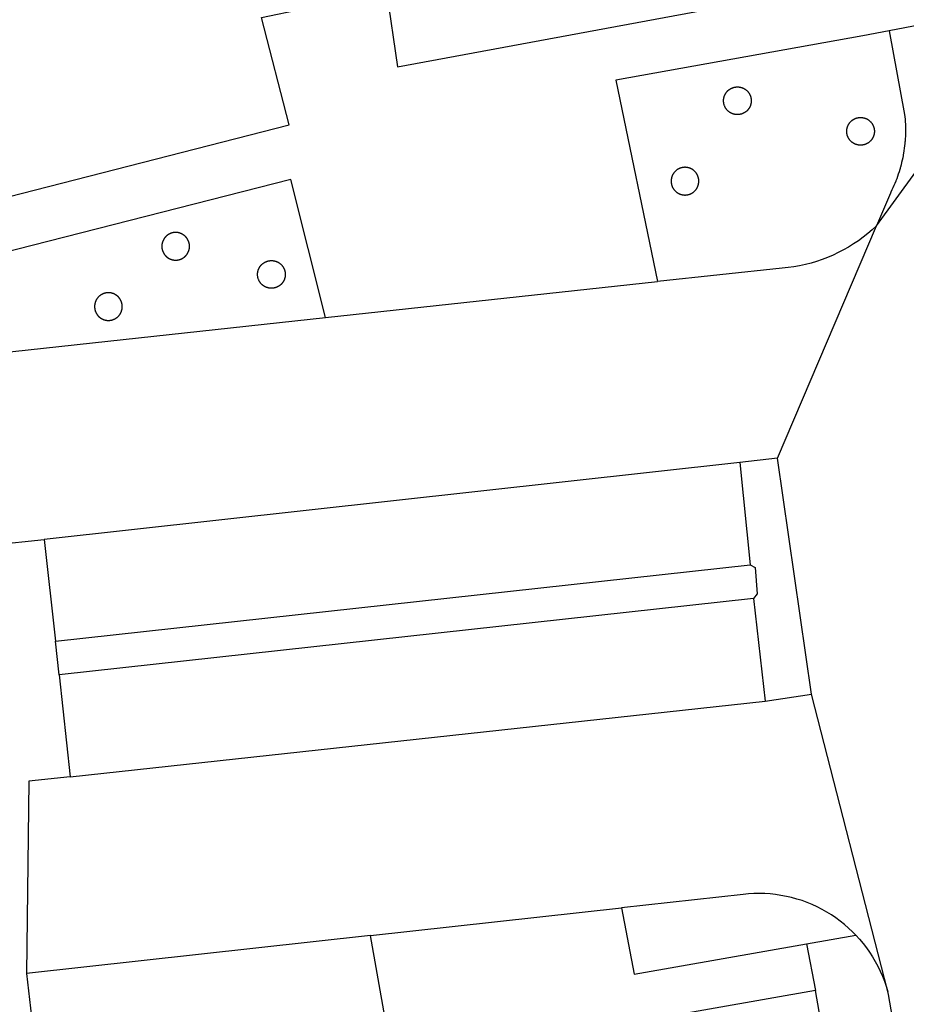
# Model space of a CAD drawing. Header units: metres. Extents: x 174255 to 175175, y 462028 to 462911.
# Tile 204 of 256: x 175057.086 to 175057.406, y 462724.197 to 462724.553. Entities that reach past the tile are written whole.
import ezdxf

# ---------------------------------------------------------------- set-up
doc = ezdxf.new("R2010")
doc.units = ezdxf.units.M
doc.layers.add('N-XX-AL-LIJN_0.20-G', color=7, linetype='Continuous', lineweight=25)

# ---------------------------------------------------------------- blocks, each defined once
blk = doc.blocks.new('Situatie')
at = {"lineweight": -3}
for p, q in [((1.14905, 10.83407), (1.26893, 10.84703)), ((0.99822, 10.81776), (1.14905, 10.83407)), ((1.31233, 10.78332), (1.29865, 10.78176)), ((1.32465, 10.69806), (1.31233, 10.78332)), ((1.29865, 10.78176), (1.04748, 10.75399)), ((1.29865, 10.78176), (1.30249, 10.74484)), ((1.04748, 10.75399), (1.05148, 10.71721)), ((1.05148, 10.71721), (1.30249, 10.74484)), ((1.30363, 10.73269), (1.0528, 10.70506)), ((1.30363, 10.73269), (1.30783, 10.69563)), ((1.0528, 10.70506), (1.05148, 10.71721)), ((1.0528, 10.70506), (1.0568, 10.66828)), ((1.30783, 10.69563), (1.32465, 10.69806)), ((1.35212, 10.59079), (1.32465, 10.69806)), ((1.0568, 10.66828), (1.30783, 10.69563)), ((1.16536, 10.61099), (1.25594, 10.62098)), ((1.32283, 10.60799), (1.32599, 10.59111))]:
    blk.add_line(p, q, dxfattribs=at)
for points in [[(0.97653, 10.86279), (1.13591, 10.90356), (1.12599, 10.94232), (1.17108, 10.95191), (1.17511, 10.9246), (1.28892, 10.94557), (1.28814, 10.94978), (1.22315, 11.30373), (1.22183, 11.3109), (1.20999, 11.3754), (1.19494, 11.37264), (1.18693, 11.42746), (1.2087, 11.4299), (1.20034, 11.5045), (1.14398, 12.00736)], [(1.39349, 10.94541), (1.35269, 10.93754), (1.35822, 10.90735), (1.35831, 10.90648), (1.35839, 10.90561), (1.35845, 10.90474), (1.35849, 10.90386), (1.35852, 10.90299), (1.35853, 10.90249), (1.35853, 10.90211), (1.35854, 10.90124), (1.35852, 10.90036), (1.35849, 10.89949), (1.35845, 10.89861), (1.35838, 10.89766), (1.35838, 10.89762), (1.35836, 10.89744), (1.35831, 10.89687), (1.35822, 10.896), (1.35811, 10.89513), (1.35799, 10.89426), (1.35785, 10.8934), (1.35775, 10.89279), (1.35769, 10.89254), (1.35753, 10.89168), (1.35735, 10.89082), (1.35715, 10.88997), (1.35694, 10.88912), (1.35671, 10.88828), (1.35665, 10.88804), (1.3566, 10.8879), (1.35647, 10.88744), (1.35621, 10.8866), (1.35594, 10.88577), (1.35566, 10.88494), (1.35536, 10.88412), (1.35509, 10.88342), (1.35504, 10.8833), (1.35471, 10.88249), (1.35437, 10.88169), (1.35401, 10.88089), (1.35364, 10.88009), (1.35326, 10.87931), (1.35309, 10.87898), (1.34803, 10.86711), (1.39583, 10.93271)], [(1.35269, 10.93754), (1.34314, 10.93578), (1.25388, 10.91977), (1.26893, 10.84703)], [(1.29818, 10.91729), (1.29827, 10.91728), (1.29835, 10.91727), (1.29844, 10.91726), (1.29853, 10.91725), (1.29861, 10.91724), (1.2987, 10.91722), (1.29878, 10.91721), (1.29887, 10.91719), (1.29896, 10.91717), (1.29904, 10.91715), (1.29912, 10.91713), (1.29921, 10.91711), (1.29929, 10.91708), (1.29938, 10.91706), (1.29946, 10.91703), (1.29954, 10.917), (1.29962, 10.91697), (1.2997, 10.91694), (1.29978, 10.9169), (1.29986, 10.91687), (1.29994, 10.91683), (1.30002, 10.91679), (1.3001, 10.91675), (1.30018, 10.91671), (1.30025, 10.91667), (1.30033, 10.91663), (1.30041, 10.91659), (1.30048, 10.91654), (1.30055, 10.91649), (1.30063, 10.91645), (1.3007, 10.9164), (1.30077, 10.91634), (1.30084, 10.91629), (1.30091, 10.91624), (1.30098, 10.91619), (1.30104, 10.91613), (1.30111, 10.91607), (1.30118, 10.91602), (1.30124, 10.91596), (1.3013, 10.9159), (1.30137, 10.91584), (1.30143, 10.91577), (1.30149, 10.91571), (1.30155, 10.91565), (1.3016, 10.91558), (1.30166, 10.91551), (1.30172, 10.91545), (1.30177, 10.91538), (1.30182, 10.91531), (1.30188, 10.91524), (1.30193, 10.91517), (1.30197, 10.9151), (1.30202, 10.91502), (1.30207, 10.91495), (1.30212, 10.91487), (1.30216, 10.9148), (1.3022, 10.91472), (1.30225, 10.91465), (1.30228, 10.91457), (1.30232, 10.91449), (1.30236, 10.91441), (1.3024, 10.91433), (1.30243, 10.91425), (1.30247, 10.91417), (1.3025, 10.91409), (1.30253, 10.91401), (1.30256, 10.91393), (1.30258, 10.91384), (1.30261, 10.91376), (1.30264, 10.91368), (1.30266, 10.91359), (1.30268, 10.91351), (1.3027, 10.91342), (1.30272, 10.91334), (1.30274, 10.91325), (1.30275, 10.91317), (1.30277, 10.91308), (1.30278, 10.913), (1.30279, 10.91291), (1.3028, 10.91282), (1.30281, 10.91274), (1.30282, 10.91265), (1.30282, 10.91256), (1.30283, 10.91247), (1.30283, 10.91239), (1.30283, 10.9123), (1.30283, 10.91213), (1.30282, 10.91204), (1.30282, 10.91195), (1.30281, 10.91186), (1.3028, 10.91178), (1.30279, 10.91169), (1.30278, 10.9116), (1.30277, 10.91152), (1.30275, 10.91143), (1.30274, 10.91135), (1.30272, 10.91126), (1.3027, 10.91118), (1.30268, 10.91109), (1.30266, 10.91101), (1.30264, 10.91092), (1.30261, 10.91084), (1.30258, 10.91075), (1.30256, 10.91067), (1.30253, 10.91059), (1.3025, 10.91051), (1.30247, 10.91043), (1.30243, 10.91035), (1.3024, 10.91027), (1.30236, 10.91019), (1.30228, 10.91003), (1.30225, 10.90995), (1.3022, 10.90988), (1.30216, 10.9098), (1.30212, 10.90973), (1.30207, 10.90965), (1.30202, 10.90958), (1.30197, 10.9095), (1.30193, 10.90943), (1.30188, 10.90936), (1.30182, 10.90929), (1.30177, 10.90922), (1.30172, 10.90915), (1.30166, 10.90909), (1.3016, 10.90902), (1.30155, 10.90895), (1.30149, 10.90889), (1.30143, 10.90883), (1.30137, 10.90876), (1.3013, 10.9087), (1.30118, 10.90858), (1.30111, 10.90853), (1.30104, 10.90847), (1.30098, 10.90841), (1.30091, 10.90836), (1.30084, 10.90831), (1.30077, 10.90825), (1.3007, 10.9082), (1.30063, 10.90816), (1.30055, 10.90811), (1.30048, 10.90806), (1.30041, 10.90801), (1.30033, 10.90797), (1.30025, 10.90793), (1.30018, 10.90789), (1.3001, 10.90785), (1.30002, 10.90781), (1.29994, 10.90777), (1.29986, 10.90773), (1.29978, 10.9077), (1.2997, 10.90766), (1.29962, 10.90763), (1.29946, 10.90757), (1.29938, 10.90754), (1.29929, 10.90752), (1.29921, 10.90749), (1.29912, 10.90747), (1.29904, 10.90745), (1.29896, 10.90743), (1.29887, 10.90741), (1.29878, 10.90739), (1.2987, 10.90738), (1.29861, 10.90736), (1.29853, 10.90735), (1.29844, 10.90734), (1.29835, 10.90733), (1.29827, 10.90732), (1.29818, 10.90731), (1.29809, 10.90731), (1.298, 10.9073), (1.29792, 10.9073), (1.29783, 10.9073), (1.29774, 10.9073), (1.29766, 10.9073), (1.29757, 10.90731), (1.29748, 10.90731), (1.29739, 10.90732), (1.29731, 10.90733), (1.29722, 10.90734), (1.29713, 10.90735), (1.29705, 10.90736), (1.29696, 10.90738), (1.29688, 10.90739), (1.29679, 10.90741), (1.2967, 10.90743), (1.29662, 10.90745), (1.29654, 10.90747), (1.29645, 10.90749), (1.29637, 10.90752), (1.29629, 10.90754), (1.2962, 10.90757), (1.29612, 10.9076), (1.29604, 10.90763), (1.29596, 10.90766), (1.29588, 10.9077), (1.2958, 10.90773), (1.29572, 10.90777), (1.29564, 10.90781), (1.29556, 10.90785), (1.29548, 10.90789), (1.29541, 10.90793), (1.29533, 10.90797), (1.29526, 10.90801), (1.29518, 10.90806), (1.29511, 10.90811), (1.29503, 10.90816), (1.29496, 10.9082), (1.29489, 10.90825), (1.29482, 10.90831), (1.29475, 10.90836), (1.29468, 10.90841), (1.29462, 10.90847), (1.29455, 10.90853), (1.29448, 10.90858), (1.29442, 10.90864), (1.29436, 10.9087), (1.29429, 10.90876), (1.29423, 10.90883), (1.29417, 10.90889), (1.29411, 10.90895), (1.29406, 10.90902), (1.294, 10.90909), (1.29394, 10.90915), (1.29389, 10.90922), (1.29384, 10.90929), (1.29379, 10.90936), (1.29373, 10.90943), (1.29368, 10.9095), (1.29364, 10.90958), (1.29359, 10.90965), (1.29354, 10.90973), (1.2935, 10.9098), (1.29346, 10.90988), (1.29342, 10.90995), (1.29337, 10.91003), (1.29334, 10.91011), (1.2933, 10.91019), (1.29326, 10.91027), (1.29323, 10.91035), (1.29319, 10.91043), (1.29316, 10.91051), (1.2931, 10.91067), (1.29307, 10.91075), (1.29305, 10.91084), (1.29302, 10.91092), (1.293, 10.91101), (1.29298, 10.91109), (1.29296, 10.91118), (1.29294, 10.91126), (1.29292, 10.91135), (1.29291, 10.91143), (1.29289, 10.91152), (1.29288, 10.9116), (1.29287, 10.91169), (1.29286, 10.91178), (1.29285, 10.91186), (1.29284, 10.91195), (1.29284, 10.91204), (1.29283, 10.91213), (1.29283, 10.91247), (1.29284, 10.91256), (1.29284, 10.91265), (1.29285, 10.91274), (1.29286, 10.91282), (1.29287, 10.91291), (1.29288, 10.913), (1.29289, 10.91308), (1.29291, 10.91317), (1.29292, 10.91325), (1.29294, 10.91334), (1.29296, 10.91342), (1.29298, 10.91351), (1.293, 10.91359), (1.29302, 10.91368), (1.29305, 10.91376), (1.29307, 10.91384), (1.2931, 10.91393), (1.29313, 10.91401), (1.29316, 10.91409), (1.29319, 10.91417), (1.29323, 10.91425), (1.29326, 10.91433), (1.2933, 10.91441), (1.29334, 10.91449), (1.29337, 10.91457), (1.29342, 10.91465), (1.29346, 10.91472), (1.2935, 10.9148), (1.29354, 10.91487), (1.29359, 10.91495), (1.29364, 10.91502), (1.29368, 10.9151), (1.29373, 10.91517), (1.29379, 10.91524), (1.29384, 10.91531), (1.29389, 10.91538), (1.29394, 10.91545), (1.294, 10.91551), (1.29406, 10.91558), (1.29411, 10.91565), (1.29417, 10.91571), (1.29423, 10.91577), (1.29429, 10.91584), (1.29436, 10.9159), (1.29442, 10.91596), (1.29448, 10.91602), (1.29455, 10.91607), (1.29462, 10.91613), (1.29468, 10.91619), (1.29475, 10.91624), (1.29482, 10.91629), (1.29489, 10.91634), (1.29496, 10.9164), (1.29503, 10.91645), (1.29511, 10.91649), (1.29518, 10.91654), (1.29526, 10.91659), (1.29533, 10.91663), (1.29541, 10.91667), (1.29548, 10.91671), (1.29556, 10.91675), (1.29564, 10.91679), (1.29572, 10.91683), (1.2958, 10.91687), (1.29588, 10.9169), (1.29596, 10.91694), (1.29604, 10.91697), (1.29612, 10.917), (1.2962, 10.91703), (1.29629, 10.91706), (1.29637, 10.91708), (1.29645, 10.91711), (1.29654, 10.91713), (1.29662, 10.91715), (1.2967, 10.91717), (1.29688, 10.91721), (1.29696, 10.91722), (1.29705, 10.91724), (1.29713, 10.91725), (1.29722, 10.91726), (1.29731, 10.91727), (1.29739, 10.91728), (1.29748, 10.91729), (1.29757, 10.91729), (1.29766, 10.9173), (1.29774, 10.9173), (1.29783, 10.9173), (1.29792, 10.9173), (1.298, 10.9173), (1.29809, 10.91729), (1.29818, 10.91729)], [(1.34266, 10.90626), (1.34275, 10.90625), (1.34283, 10.90624), (1.34292, 10.90623), (1.34301, 10.90622), (1.34309, 10.90621), (1.34318, 10.90619), (1.34326, 10.90618), (1.34335, 10.90616), (1.34344, 10.90614), (1.34352, 10.90612), (1.3436, 10.9061), (1.34369, 10.90608), (1.34377, 10.90605), (1.34385, 10.90603), (1.34394, 10.906), (1.34402, 10.90597), (1.3441, 10.90594), (1.34418, 10.90591), (1.34426, 10.90587), (1.34434, 10.90584), (1.34442, 10.9058), (1.3445, 10.90576), (1.34458, 10.90572), (1.34466, 10.90568), (1.34473, 10.90564), (1.34481, 10.9056), (1.34488, 10.90556), (1.34496, 10.90551), (1.34503, 10.90546), (1.34511, 10.90542), (1.34518, 10.90537), (1.34525, 10.90531), (1.34532, 10.90526), (1.34539, 10.90521), (1.34546, 10.90516), (1.34552, 10.9051), (1.34559, 10.90504), (1.34566, 10.90499), (1.34572, 10.90493), (1.34578, 10.90487), (1.34585, 10.90481), (1.34591, 10.90474), (1.34597, 10.90468), (1.34603, 10.90462), (1.34608, 10.90455), (1.34614, 10.90448), (1.3462, 10.90442), (1.34625, 10.90435), (1.3463, 10.90428), (1.34635, 10.90421), (1.34641, 10.90414), (1.34646, 10.90407), (1.3465, 10.90399), (1.34655, 10.90392), (1.3466, 10.90384), (1.34664, 10.90377), (1.34668, 10.90369), (1.34673, 10.90362), (1.34677, 10.90354), (1.3468, 10.90346), (1.34684, 10.90338), (1.34688, 10.9033), (1.34691, 10.90322), (1.34695, 10.90314), (1.34698, 10.90306), (1.34701, 10.90298), (1.34704, 10.9029), (1.34706, 10.90281), (1.34709, 10.90273), (1.34712, 10.90265), (1.34714, 10.90256), (1.34716, 10.90248), (1.34718, 10.90239), (1.3472, 10.90231), (1.34722, 10.90222), (1.34723, 10.90214), (1.34725, 10.90205), (1.34726, 10.90197), (1.34727, 10.90188), (1.34728, 10.90179), (1.34729, 10.90171), (1.3473, 10.90162), (1.3473, 10.90153), (1.34731, 10.90144), (1.34731, 10.9011), (1.3473, 10.90101), (1.3473, 10.90092), (1.34729, 10.90083), (1.34728, 10.90075), (1.34727, 10.90066), (1.34726, 10.90057), (1.34725, 10.90049), (1.34723, 10.9004), (1.34722, 10.90032), (1.3472, 10.90023), (1.34718, 10.90015), (1.34716, 10.90006), (1.34714, 10.89998), (1.34712, 10.89989), (1.34709, 10.89981), (1.34706, 10.89973), (1.34704, 10.89964), (1.34701, 10.89956), (1.34698, 10.89948), (1.34695, 10.8994), (1.34691, 10.89932), (1.34688, 10.89924), (1.34684, 10.89916), (1.3468, 10.89908), (1.34677, 10.899), (1.34673, 10.89892), (1.34668, 10.89885), (1.34664, 10.89877), (1.3466, 10.8987), (1.34655, 10.89862), (1.3465, 10.89855), (1.34646, 10.89847), (1.34641, 10.8984), (1.34635, 10.89833), (1.3463, 10.89826), (1.34625, 10.89819), (1.3462, 10.89812), (1.34614, 10.89806), (1.34608, 10.89799), (1.34603, 10.89792), (1.34597, 10.89786), (1.34591, 10.8978), (1.34585, 10.89773), (1.34578, 10.89767), (1.34572, 10.89761), (1.34566, 10.89755), (1.34559, 10.8975), (1.34552, 10.89744), (1.34546, 10.89738), (1.34539, 10.89733), (1.34532, 10.89728), (1.34525, 10.89723), (1.34518, 10.89717), (1.34511, 10.89713), (1.34503, 10.89708), (1.34496, 10.89703), (1.34488, 10.89698), (1.34481, 10.89694), (1.34473, 10.8969), (1.34466, 10.89686), (1.34458, 10.89682), (1.3445, 10.89678), (1.34434, 10.8967), (1.34426, 10.89667), (1.34418, 10.89663), (1.3441, 10.8966), (1.34402, 10.89657), (1.34394, 10.89654), (1.34385, 10.89651), (1.34377, 10.89649), (1.34369, 10.89646), (1.3436, 10.89644), (1.34352, 10.89642), (1.34344, 10.8964), (1.34335, 10.89638), (1.34326, 10.89636), (1.34318, 10.89635), (1.34309, 10.89633), (1.34301, 10.89632), (1.34292, 10.89631), (1.34283, 10.8963), (1.34275, 10.89629), (1.34266, 10.89628), (1.34257, 10.89628), (1.34248, 10.89627), (1.3424, 10.89627), (1.34231, 10.89627), (1.34222, 10.89627), (1.34214, 10.89627), (1.34205, 10.89628), (1.34196, 10.89628), (1.34187, 10.89629), (1.34179, 10.8963), (1.3417, 10.89631), (1.34161, 10.89632), (1.34153, 10.89633), (1.34144, 10.89635), (1.34136, 10.89636), (1.34127, 10.89638), (1.34118, 10.8964), (1.3411, 10.89642), (1.34102, 10.89644), (1.34093, 10.89646), (1.34085, 10.89649), (1.34076, 10.89651), (1.34068, 10.89654), (1.3406, 10.89657), (1.34052, 10.8966), (1.34044, 10.89663), (1.34036, 10.89667), (1.34028, 10.8967), (1.3402, 10.89674), (1.34012, 10.89678), (1.34004, 10.89682), (1.33996, 10.89686), (1.33989, 10.8969), (1.33981, 10.89694), (1.33973, 10.89698), (1.33966, 10.89703), (1.33959, 10.89708), (1.33951, 10.89713), (1.33944, 10.89717), (1.33937, 10.89723), (1.3393, 10.89728), (1.33923, 10.89733), (1.33916, 10.89738), (1.3391, 10.89744), (1.33903, 10.8975), (1.33896, 10.89755), (1.3389, 10.89761), (1.33884, 10.89767), (1.33877, 10.89773), (1.33871, 10.8978), (1.33865, 10.89786), (1.33859, 10.89792), (1.33854, 10.89799), (1.33848, 10.89806), (1.33842, 10.89812), (1.33837, 10.89819), (1.33832, 10.89826), (1.33826, 10.89833), (1.33821, 10.8984), (1.33817, 10.89847), (1.33812, 10.89855), (1.33807, 10.89862), (1.33802, 10.8987), (1.33798, 10.89877), (1.33794, 10.89885), (1.33789, 10.89892), (1.33785, 10.899), (1.33782, 10.89908), (1.33778, 10.89916), (1.33774, 10.89924), (1.33771, 10.89932), (1.33767, 10.8994), (1.33764, 10.89948), (1.33761, 10.89956), (1.33758, 10.89964), (1.33756, 10.89973), (1.33753, 10.89981), (1.3375, 10.89989), (1.33748, 10.89998), (1.33746, 10.90006), (1.33744, 10.90015), (1.33742, 10.90023), (1.3374, 10.90032), (1.33739, 10.9004), (1.33737, 10.90049), (1.33736, 10.90057), (1.33735, 10.90066), (1.33734, 10.90075), (1.33733, 10.90083), (1.33732, 10.90092), (1.33732, 10.90101), (1.33731, 10.9011), (1.33731, 10.90144), (1.33732, 10.90153), (1.33732, 10.90162), (1.33733, 10.90171), (1.33734, 10.90179), (1.33735, 10.90188), (1.33736, 10.90197), (1.33737, 10.90205), (1.33739, 10.90214), (1.3374, 10.90222), (1.33742, 10.90231), (1.33744, 10.90239), (1.33746, 10.90248), (1.33748, 10.90256), (1.3375, 10.90265), (1.33756, 10.90281), (1.33758, 10.9029), (1.33761, 10.90298), (1.33764, 10.90306), (1.33767, 10.90314), (1.33771, 10.90322), (1.33774, 10.9033), (1.33778, 10.90338), (1.33782, 10.90346), (1.33785, 10.90354), (1.33789, 10.90362), (1.33794, 10.90369), (1.33798, 10.90377), (1.33802, 10.90384), (1.33807, 10.90392), (1.33812, 10.90399), (1.33817, 10.90407), (1.33821, 10.90414), (1.33826, 10.90421), (1.33832, 10.90428), (1.33837, 10.90435), (1.33842, 10.90442), (1.33848, 10.90448), (1.33854, 10.90455), (1.33859, 10.90462), (1.33865, 10.90468), (1.33871, 10.90474), (1.33877, 10.90481), (1.33884, 10.90487), (1.3389, 10.90493), (1.33896, 10.90499), (1.33903, 10.90504), (1.3391, 10.9051), (1.33916, 10.90516), (1.33923, 10.90521), (1.3393, 10.90526), (1.33937, 10.90531), (1.33944, 10.90537), (1.33951, 10.90542), (1.33959, 10.90546), (1.33966, 10.90551), (1.33973, 10.90556), (1.33981, 10.9056), (1.33989, 10.90564), (1.33996, 10.90568), (1.34004, 10.90572), (1.34012, 10.90576), (1.3402, 10.9058), (1.34028, 10.90584), (1.34036, 10.90587), (1.34044, 10.90591), (1.34052, 10.90594), (1.3406, 10.90597), (1.34068, 10.906), (1.34076, 10.90603), (1.34085, 10.90605), (1.34093, 10.90608), (1.34102, 10.9061), (1.3411, 10.90612), (1.34118, 10.90614), (1.34127, 10.90616), (1.34136, 10.90618), (1.34144, 10.90619), (1.34153, 10.90621), (1.34161, 10.90622), (1.3417, 10.90623), (1.34179, 10.90624), (1.34187, 10.90625), (1.34196, 10.90626), (1.34205, 10.90626), (1.34214, 10.90627), (1.34222, 10.90627), (1.34231, 10.90627), (1.3424, 10.90627), (1.34248, 10.90627), (1.34257, 10.90626), (1.34266, 10.90626)], [(1.27924, 10.88827), (1.27915, 10.88827), (1.27906, 10.88828), (1.27898, 10.88828), (1.27889, 10.88828), (1.2788, 10.88828), (1.27872, 10.88828), (1.27863, 10.88827), (1.27854, 10.88827), (1.27845, 10.88826), (1.27837, 10.88825), (1.27828, 10.88824), (1.27819, 10.88823), (1.27811, 10.88822), (1.27802, 10.8882), (1.27794, 10.88819), (1.27785, 10.88817), (1.27776, 10.88815), (1.27768, 10.88813), (1.2776, 10.88811), (1.27751, 10.88809), (1.27743, 10.88806), (1.27734, 10.88803), (1.27726, 10.88801), (1.27718, 10.88798), (1.2771, 10.88795), (1.27702, 10.88792), (1.27694, 10.88788), (1.27686, 10.88785), (1.27678, 10.88781), (1.2767, 10.88777), (1.27662, 10.88774), (1.27654, 10.8877), (1.27647, 10.88765), (1.27639, 10.88761), (1.27631, 10.88757), (1.27624, 10.88752), (1.27617, 10.88747), (1.27609, 10.88743), (1.27602, 10.88738), (1.27595, 10.88732), (1.27588, 10.88727), (1.27581, 10.88722), (1.27574, 10.88717), (1.27568, 10.88711), (1.27561, 10.88705), (1.27554, 10.887), (1.27548, 10.88694), (1.27542, 10.88688), (1.27535, 10.88682), (1.27529, 10.88675), (1.27523, 10.88669), (1.27517, 10.88663), (1.27512, 10.88656), (1.27506, 10.88649), (1.275, 10.88643), (1.27495, 10.88636), (1.2749, 10.88629), (1.27484, 10.88622), (1.27479, 10.88615), (1.27475, 10.88608), (1.2747, 10.886), (1.27465, 10.88593), (1.2746, 10.88585), (1.27456, 10.88578), (1.27452, 10.8857), (1.27447, 10.88563), (1.27444, 10.88555), (1.2744, 10.88547), (1.27436, 10.88539), (1.27432, 10.88531), (1.27429, 10.88523), (1.27425, 10.88515), (1.27422, 10.88507), (1.27419, 10.88499), (1.27416, 10.88491), (1.27414, 10.88482), (1.27411, 10.88474), (1.27408, 10.88466), (1.27406, 10.88457), (1.27402, 10.88441), (1.274, 10.88432), (1.27398, 10.88423), (1.27397, 10.88415), (1.27395, 10.88406), (1.27394, 10.88398), (1.27393, 10.88389), (1.27392, 10.8838), (1.27391, 10.88372), (1.2739, 10.88363), (1.2739, 10.88354), (1.27389, 10.88345), (1.27389, 10.88311), (1.2739, 10.88302), (1.2739, 10.88293), (1.27391, 10.88284), (1.27392, 10.88276), (1.27393, 10.88267), (1.27394, 10.88258), (1.27395, 10.8825), (1.27397, 10.88241), (1.27398, 10.88233), (1.274, 10.88224), (1.27402, 10.88215), (1.27404, 10.88207), (1.27406, 10.88199), (1.27408, 10.8819), (1.27411, 10.88182), (1.27414, 10.88173), (1.27416, 10.88165), (1.27419, 10.88157), (1.27422, 10.88149), (1.27425, 10.88141), (1.27429, 10.88133), (1.27432, 10.88125), (1.27436, 10.88117), (1.2744, 10.88109), (1.27444, 10.88101), (1.27447, 10.88093), (1.27452, 10.88086), (1.27456, 10.88078), (1.2746, 10.8807), (1.2747, 10.88056), (1.27475, 10.88048), (1.27479, 10.88041), (1.27484, 10.88034), (1.2749, 10.88027), (1.27495, 10.8802), (1.275, 10.88013), (1.27506, 10.88007), (1.27512, 10.88), (1.27517, 10.87993), (1.27523, 10.87987), (1.27529, 10.87981), (1.27535, 10.87974), (1.27542, 10.87968), (1.27548, 10.87962), (1.27554, 10.87956), (1.27561, 10.87951), (1.27568, 10.87945), (1.27574, 10.87939), (1.27581, 10.87934), (1.27588, 10.87929), (1.27595, 10.87923), (1.27602, 10.87918), (1.27609, 10.87914), (1.27617, 10.87909), (1.27624, 10.87904), (1.27631, 10.87899), (1.27647, 10.87891), (1.27654, 10.87886), (1.27662, 10.87882), (1.2767, 10.87879), (1.27678, 10.87875), (1.27686, 10.87871), (1.27694, 10.87868), (1.27702, 10.87864), (1.2771, 10.87861), (1.27718, 10.87858), (1.27726, 10.87855), (1.27734, 10.87853), (1.27743, 10.8785), (1.27751, 10.87847), (1.2776, 10.87845), (1.27768, 10.87843), (1.27776, 10.87841), (1.27785, 10.87839), (1.27794, 10.87837), (1.27802, 10.87836), (1.27811, 10.87834), (1.27819, 10.87833), (1.27828, 10.87832), (1.27837, 10.87831), (1.27845, 10.8783), (1.27854, 10.87829), (1.27863, 10.87829), (1.27872, 10.87828), (1.2788, 10.87828), (1.27898, 10.87828), (1.27906, 10.87828), (1.27915, 10.87829), (1.27924, 10.87829), (1.27933, 10.8783), (1.27941, 10.87831), (1.2795, 10.87832), (1.27959, 10.87833), (1.27967, 10.87834), (1.27976, 10.87836), (1.27984, 10.87837), (1.27993, 10.87839), (1.28002, 10.87841), (1.2801, 10.87843), (1.28018, 10.87845), (1.28027, 10.87847), (1.28035, 10.8785), (1.28043, 10.87853), (1.28052, 10.87855), (1.2806, 10.87858), (1.28068, 10.87861), (1.28076, 10.87864), (1.28084, 10.87868), (1.28092, 10.87871), (1.281, 10.87875), (1.28108, 10.87879), (1.28116, 10.87882), (1.28124, 10.87886), (1.28131, 10.87891), (1.28139, 10.87895), (1.28146, 10.87899), (1.28154, 10.87904), (1.28161, 10.87909), (1.28169, 10.87914), (1.28176, 10.87918), (1.28183, 10.87923), (1.2819, 10.87929), (1.28197, 10.87934), (1.28204, 10.87939), (1.2821, 10.87945), (1.28217, 10.87951), (1.28224, 10.87956), (1.2823, 10.87962), (1.28236, 10.87968), (1.28243, 10.87974), (1.28249, 10.87981), (1.28255, 10.87987), (1.28261, 10.87993), (1.28266, 10.88), (1.28272, 10.88007), (1.28278, 10.88013), (1.28283, 10.8802), (1.28288, 10.88027), (1.28293, 10.88034), (1.28299, 10.88041), (1.28304, 10.88048), (1.28308, 10.88056), (1.28313, 10.88063), (1.28318, 10.8807), (1.28322, 10.88078), (1.28326, 10.88086), (1.28331, 10.88093), (1.28335, 10.88101), (1.28338, 10.88109), (1.28342, 10.88117), (1.28346, 10.88125), (1.28349, 10.88133), (1.28353, 10.88141), (1.28356, 10.88149), (1.28359, 10.88157), (1.28362, 10.88165), (1.28364, 10.88173), (1.28367, 10.88182), (1.2837, 10.8819), (1.28372, 10.88199), (1.28374, 10.88207), (1.28376, 10.88215), (1.2838, 10.88233), (1.28381, 10.88241), (1.28383, 10.8825), (1.28384, 10.88258), (1.28385, 10.88267), (1.28386, 10.88276), (1.28387, 10.88284), (1.28388, 10.88293), (1.28388, 10.88302), (1.28389, 10.88311), (1.28389, 10.88345), (1.28388, 10.88354), (1.28388, 10.88363), (1.28387, 10.88372), (1.28386, 10.8838), (1.28385, 10.88389), (1.28384, 10.88398), (1.28383, 10.88406), (1.28381, 10.88415), (1.2838, 10.88423), (1.28378, 10.88432), (1.28376, 10.88441), (1.28374, 10.88449), (1.28372, 10.88457), (1.2837, 10.88466), (1.28367, 10.88474), (1.28364, 10.88482), (1.28362, 10.88491), (1.28359, 10.88499), (1.28356, 10.88507), (1.28353, 10.88515), (1.28349, 10.88523), (1.28346, 10.88531), (1.28342, 10.88539), (1.28338, 10.88547), (1.28335, 10.88555), (1.28331, 10.88563), (1.28326, 10.8857), (1.28322, 10.88578), (1.28318, 10.88585), (1.28313, 10.88593), (1.28308, 10.886), (1.28304, 10.88608), (1.28299, 10.88615), (1.28293, 10.88622), (1.28288, 10.88629), (1.28283, 10.88636), (1.28278, 10.88643), (1.28272, 10.88649), (1.28266, 10.88656), (1.28261, 10.88663), (1.28255, 10.88669), (1.28249, 10.88675), (1.28243, 10.88682), (1.28236, 10.88688), (1.2823, 10.88694), (1.28224, 10.887), (1.28217, 10.88705), (1.2821, 10.88711), (1.28204, 10.88717), (1.28197, 10.88722), (1.2819, 10.88727), (1.28183, 10.88732), (1.28176, 10.88738), (1.28169, 10.88743), (1.28161, 10.88747), (1.28154, 10.88752), (1.28146, 10.88757), (1.28139, 10.88761), (1.28131, 10.88765), (1.28124, 10.8877), (1.28116, 10.88774), (1.28108, 10.88777), (1.281, 10.88781), (1.28092, 10.88785), (1.28084, 10.88788), (1.28076, 10.88792), (1.28068, 10.88795), (1.28052, 10.88801), (1.28043, 10.88803), (1.28035, 10.88806), (1.28027, 10.88809), (1.28018, 10.88811), (1.2801, 10.88813), (1.28002, 10.88815), (1.27993, 10.88817), (1.27984, 10.88819), (1.27976, 10.8882), (1.27967, 10.88822), (1.27959, 10.88823), (1.2795, 10.88824), (1.27941, 10.88825), (1.27933, 10.88826), (1.27924, 10.88827)], [(1.14905, 10.83407), (1.13649, 10.88389), (0.98498, 10.84524)], [(1.09528, 10.86476), (1.09519, 10.86476), (1.0951, 10.86477), (1.09502, 10.86477), (1.09493, 10.86477), (1.09484, 10.86477), (1.09476, 10.86477), (1.09467, 10.86476), (1.09458, 10.86476), (1.09449, 10.86475), (1.09441, 10.86474), (1.09432, 10.86473), (1.09423, 10.86472), (1.09415, 10.86471), (1.09406, 10.86469), (1.09398, 10.86468), (1.09389, 10.86466), (1.09381, 10.86464), (1.09372, 10.86462), (1.09364, 10.8646), (1.09355, 10.86458), (1.09347, 10.86455), (1.09339, 10.86452), (1.0933, 10.8645), (1.09322, 10.86447), (1.09306, 10.86441), (1.09298, 10.86437), (1.0929, 10.86434), (1.09282, 10.8643), (1.09274, 10.86426), (1.09266, 10.86423), (1.09258, 10.86419), (1.09251, 10.86414), (1.09243, 10.8641), (1.09236, 10.86406), (1.09228, 10.86401), (1.09221, 10.86396), (1.09213, 10.86392), (1.09206, 10.86387), (1.09199, 10.86381), (1.09192, 10.86376), (1.09185, 10.86371), (1.09178, 10.86366), (1.09172, 10.8636), (1.09165, 10.86354), (1.09158, 10.86349), (1.09152, 10.86343), (1.09146, 10.86337), (1.09139, 10.86331), (1.09133, 10.86324), (1.09127, 10.86318), (1.09121, 10.86312), (1.09116, 10.86305), (1.0911, 10.86298), (1.09104, 10.86292), (1.09099, 10.86285), (1.09094, 10.86278), (1.09089, 10.86271), (1.09083, 10.86264), (1.09078, 10.86257), (1.09074, 10.86249), (1.09069, 10.86242), (1.09064, 10.86235), (1.0906, 10.86227), (1.09056, 10.86219), (1.09052, 10.86212), (1.09048, 10.86204), (1.09044, 10.86196), (1.0904, 10.86188), (1.09036, 10.8618), (1.09033, 10.86172), (1.09029, 10.86164), (1.09026, 10.86156), (1.09023, 10.86148), (1.0902, 10.8614), (1.09017, 10.86131), (1.09015, 10.86123), (1.09012, 10.86115), (1.0901, 10.86106), (1.09008, 10.86098), (1.09006, 10.8609), (1.09004, 10.86081), (1.09002, 10.86072), (1.09001, 10.86064), (1.08999, 10.86055), (1.08998, 10.86047), (1.08997, 10.86038), (1.08996, 10.86029), (1.08995, 10.86021), (1.08994, 10.86012), (1.08994, 10.86003), (1.08993, 10.85994), (1.08993, 10.8596), (1.08994, 10.85951), (1.08994, 10.85942), (1.08995, 10.85933), (1.08996, 10.85925), (1.08997, 10.85916), (1.08998, 10.85907), (1.08999, 10.85899), (1.09001, 10.8589), (1.09002, 10.85882), (1.09004, 10.85873), (1.09006, 10.85864), (1.09008, 10.85856), (1.0901, 10.85848), (1.09012, 10.85839), (1.09015, 10.85831), (1.09017, 10.85822), (1.0902, 10.85814), (1.09023, 10.85806), (1.09026, 10.85798), (1.09029, 10.8579), (1.09033, 10.85782), (1.09036, 10.85774), (1.0904, 10.85766), (1.09044, 10.85758), (1.09048, 10.8575), (1.09052, 10.85742), (1.09056, 10.85735), (1.0906, 10.85727), (1.09064, 10.85719), (1.09069, 10.85712), (1.09074, 10.85705), (1.09078, 10.85697), (1.09083, 10.8569), (1.09089, 10.85683), (1.09094, 10.85676), (1.09099, 10.85669), (1.09104, 10.85662), (1.0911, 10.85656), (1.09116, 10.85649), (1.09121, 10.85642), (1.09127, 10.85636), (1.09133, 10.8563), (1.09139, 10.85623), (1.09146, 10.85617), (1.09152, 10.85611), (1.09158, 10.85605), (1.09165, 10.856), (1.09172, 10.85594), (1.09178, 10.85588), (1.09185, 10.85583), (1.09192, 10.85578), (1.09199, 10.85572), (1.09206, 10.85567), (1.09213, 10.85563), (1.09221, 10.85558), (1.09228, 10.85553), (1.09236, 10.85548), (1.09243, 10.85544), (1.09251, 10.8554), (1.09258, 10.85535), (1.09266, 10.85531), (1.09274, 10.85528), (1.09282, 10.85524), (1.0929, 10.8552), (1.09298, 10.85517), (1.09306, 10.85513), (1.09314, 10.8551), (1.09322, 10.85507), (1.0933, 10.85504), (1.09339, 10.85502), (1.09347, 10.85499), (1.09355, 10.85496), (1.09364, 10.85494), (1.09372, 10.85492), (1.09381, 10.8549), (1.09389, 10.85488), (1.09398, 10.85486), (1.09406, 10.85485), (1.09415, 10.85483), (1.09423, 10.85482), (1.09432, 10.85481), (1.09441, 10.8548), (1.09449, 10.85479), (1.09458, 10.85478), (1.09467, 10.85478), (1.09476, 10.85477), (1.09484, 10.85477), (1.09493, 10.85477), (1.09502, 10.85477), (1.0951, 10.85477), (1.09519, 10.85478), (1.09528, 10.85478), (1.09537, 10.85479), (1.09545, 10.8548), (1.09554, 10.85481), (1.09563, 10.85482), (1.09571, 10.85483), (1.0958, 10.85485), (1.09588, 10.85486), (1.09597, 10.85488), (1.09605, 10.8549), (1.09614, 10.85492), (1.09622, 10.85494), (1.09631, 10.85496), (1.09639, 10.85499), (1.09648, 10.85502), (1.09656, 10.85504), (1.09664, 10.85507), (1.09672, 10.8551), (1.0968, 10.85513), (1.09688, 10.85517), (1.09696, 10.8552), (1.09704, 10.85524), (1.09712, 10.85528), (1.0972, 10.85531), (1.09728, 10.85535), (1.09735, 10.8554), (1.09743, 10.85544), (1.0975, 10.85548), (1.09758, 10.85553), (1.09765, 10.85558), (1.09773, 10.85563), (1.0978, 10.85567), (1.09787, 10.85572), (1.09794, 10.85578), (1.09801, 10.85583), (1.09808, 10.85588), (1.09814, 10.85594), (1.09821, 10.856), (1.09828, 10.85605), (1.09834, 10.85611), (1.0984, 10.85617), (1.09847, 10.85623), (1.09853, 10.8563), (1.09859, 10.85636), (1.09865, 10.85642), (1.0987, 10.85649), (1.09876, 10.85656), (1.09882, 10.85662), (1.09887, 10.85669), (1.09892, 10.85676), (1.09898, 10.85683), (1.09903, 10.8569), (1.09907, 10.85697), (1.09912, 10.85705), (1.09917, 10.85712), (1.09922, 10.85719), (1.09926, 10.85727), (1.0993, 10.85735), (1.09934, 10.85742), (1.09938, 10.8575), (1.09946, 10.85766), (1.0995, 10.85774), (1.09953, 10.85782), (1.09957, 10.8579), (1.0996, 10.85798), (1.09963, 10.85806), (1.09966, 10.85814), (1.09969, 10.85822), (1.09971, 10.85831), (1.09974, 10.85839), (1.09976, 10.85848), (1.09978, 10.85856), (1.0998, 10.85864), (1.09982, 10.85873), (1.09984, 10.85882), (1.09985, 10.8589), (1.09987, 10.85899), (1.09988, 10.85907), (1.09989, 10.85916), (1.0999, 10.85925), (1.09991, 10.85933), (1.09992, 10.85942), (1.09992, 10.85951), (1.09993, 10.8596), (1.09993, 10.85994), (1.09992, 10.86003), (1.09992, 10.86012), (1.09991, 10.86021), (1.0999, 10.86029), (1.09989, 10.86038), (1.09988, 10.86047), (1.09987, 10.86055), (1.09985, 10.86064), (1.09984, 10.86072), (1.09982, 10.86081), (1.0998, 10.8609), (1.09978, 10.86098), (1.09976, 10.86106), (1.09974, 10.86115), (1.09971, 10.86123), (1.09969, 10.86131), (1.09966, 10.8614), (1.09963, 10.86148), (1.0996, 10.86156), (1.09957, 10.86164), (1.09953, 10.86172), (1.0995, 10.8618), (1.09946, 10.86188), (1.09942, 10.86196), (1.09938, 10.86204), (1.09934, 10.86212), (1.0993, 10.86219), (1.09926, 10.86227), (1.09922, 10.86235), (1.09917, 10.86242), (1.09912, 10.86249), (1.09907, 10.86257), (1.09903, 10.86264), (1.09898, 10.86271), (1.09892, 10.86278), (1.09887, 10.86285), (1.09882, 10.86292), (1.09876, 10.86298), (1.0987, 10.86305), (1.09865, 10.86312), (1.09859, 10.86318), (1.09853, 10.86324), (1.09847, 10.86331), (1.0984, 10.86337), (1.09834, 10.86343), (1.09828, 10.86349), (1.09821, 10.86354), (1.09814, 10.8636), (1.09808, 10.86366), (1.09801, 10.86371), (1.09794, 10.86376), (1.09787, 10.86381), (1.0978, 10.86387), (1.09773, 10.86392), (1.09765, 10.86396), (1.09758, 10.86401), (1.0975, 10.86406), (1.09743, 10.8641), (1.09735, 10.86414), (1.09728, 10.86419), (1.0972, 10.86423), (1.09712, 10.86426), (1.09704, 10.8643), (1.09696, 10.86434), (1.09688, 10.86437), (1.0968, 10.86441), (1.09672, 10.86444), (1.09656, 10.8645), (1.09648, 10.86452), (1.09639, 10.86455), (1.09631, 10.86458), (1.09622, 10.8646), (1.09614, 10.86462), (1.09605, 10.86464), (1.09597, 10.86466), (1.09588, 10.86468), (1.0958, 10.86469), (1.09571, 10.86471), (1.09563, 10.86472), (1.09554, 10.86473), (1.09545, 10.86474), (1.09537, 10.86475), (1.09528, 10.86476)], [(1.31233, 10.78332), (1.34803, 10.86711), (1.34651, 10.86571), (1.3449, 10.86434), (1.34324, 10.86303), (1.34153, 10.86179), (1.33978, 10.86061), (1.33798, 10.8595), (1.33615, 10.85846), (1.33427, 10.85749), (1.33236, 10.85659), (1.33042, 10.85577), (1.32845, 10.85502), (1.32644, 10.85434), (1.32442, 10.85374), (1.32238, 10.85322), (1.32031, 10.85277), (1.31823, 10.85241), (1.31614, 10.85212), (1.31404, 10.85191), (1.26893, 10.84703)], [(1.12978, 10.85461), (1.12987, 10.85461), (1.12996, 10.8546), (1.13004, 10.85459), (1.13013, 10.85458), (1.13022, 10.85457), (1.1303, 10.85456), (1.13039, 10.85454), (1.13047, 10.85453), (1.13056, 10.85451), (1.13065, 10.85449), (1.13073, 10.85447), (1.13081, 10.85445), (1.1309, 10.85443), (1.13098, 10.8544), (1.13107, 10.85438), (1.13115, 10.85435), (1.13123, 10.85432), (1.13131, 10.85429), (1.13139, 10.85426), (1.13147, 10.85422), (1.13155, 10.85419), (1.13163, 10.85415), (1.13171, 10.85411), (1.13179, 10.85408), (1.13187, 10.85403), (1.13194, 10.85399), (1.13202, 10.85395), (1.1321, 10.85391), (1.13217, 10.85386), (1.13224, 10.85381), (1.13232, 10.85377), (1.13239, 10.85372), (1.13246, 10.85366), (1.13253, 10.85361), (1.1326, 10.85356), (1.13267, 10.85351), (1.13273, 10.85345), (1.1328, 10.85339), (1.13287, 10.85334), (1.13293, 10.85328), (1.13299, 10.85322), (1.13306, 10.85316), (1.13312, 10.85309), (1.13318, 10.85303), (1.13324, 10.85297), (1.13329, 10.8529), (1.13335, 10.85283), (1.13341, 10.85277), (1.13346, 10.8527), (1.13351, 10.85263), (1.13357, 10.85256), (1.13362, 10.85249), (1.13366, 10.85242), (1.13371, 10.85234), (1.13376, 10.85227), (1.13381, 10.85219), (1.13385, 10.85212), (1.13389, 10.85204), (1.13394, 10.85197), (1.13398, 10.85189), (1.13401, 10.85181), (1.13405, 10.85173), (1.13409, 10.85165), (1.13412, 10.85157), (1.13416, 10.85149), (1.13419, 10.85141), (1.13422, 10.85133), (1.13425, 10.85125), (1.13427, 10.85116), (1.1343, 10.85108), (1.13433, 10.851), (1.13435, 10.85091), (1.13437, 10.85083), (1.13439, 10.85074), (1.13441, 10.85066), (1.13443, 10.85057), (1.13444, 10.85049), (1.13446, 10.8504), (1.13447, 10.85032), (1.13448, 10.85023), (1.13449, 10.85014), (1.1345, 10.85006), (1.13451, 10.84997), (1.13451, 10.84988), (1.13452, 10.84979), (1.13452, 10.84945), (1.13451, 10.84936), (1.13451, 10.84927), (1.1345, 10.84918), (1.13449, 10.8491), (1.13448, 10.84901), (1.13447, 10.84892), (1.13446, 10.84884), (1.13444, 10.84875), (1.13443, 10.84867), (1.13441, 10.84858), (1.13439, 10.84849), (1.13437, 10.84841), (1.13435, 10.84833), (1.13433, 10.84824), (1.1343, 10.84816), (1.13427, 10.84807), (1.13425, 10.84799), (1.13422, 10.84791), (1.13419, 10.84783), (1.13416, 10.84775), (1.13412, 10.84767), (1.13409, 10.84759), (1.13401, 10.84743), (1.13398, 10.84735), (1.13394, 10.84727), (1.13389, 10.8472), (1.13385, 10.84712), (1.13381, 10.84704), (1.13376, 10.84697), (1.13371, 10.8469), (1.13366, 10.84682), (1.13362, 10.84675), (1.13357, 10.84668), (1.13351, 10.84661), (1.13346, 10.84654), (1.13341, 10.84647), (1.13335, 10.84641), (1.13329, 10.84634), (1.13324, 10.84627), (1.13318, 10.84621), (1.13312, 10.84615), (1.13306, 10.84608), (1.13299, 10.84602), (1.13293, 10.84596), (1.13287, 10.8459), (1.1328, 10.84585), (1.13273, 10.84579), (1.13267, 10.84573), (1.1326, 10.84568), (1.13253, 10.84563), (1.13246, 10.84557), (1.13239, 10.84552), (1.13232, 10.84548), (1.13224, 10.84543), (1.13217, 10.84538), (1.1321, 10.84533), (1.13202, 10.84529), (1.13194, 10.84525), (1.13187, 10.8452), (1.13179, 10.84517), (1.13171, 10.84513), (1.13163, 10.84509), (1.13155, 10.84505), (1.13147, 10.84502), (1.13139, 10.84498), (1.13131, 10.84495), (1.13123, 10.84492), (1.13115, 10.84489), (1.13107, 10.84487), (1.13098, 10.84484), (1.1309, 10.84481), (1.13081, 10.84479), (1.13073, 10.84477), (1.13065, 10.84475), (1.13056, 10.84473), (1.13047, 10.84471), (1.13039, 10.8447), (1.1303, 10.84468), (1.13022, 10.84467), (1.13013, 10.84466), (1.13004, 10.84465), (1.12996, 10.84464), (1.12987, 10.84463), (1.12978, 10.84463), (1.12969, 10.84462), (1.12961, 10.84462), (1.12952, 10.84462), (1.12943, 10.84462), (1.12935, 10.84462), (1.12926, 10.84463), (1.12917, 10.84463), (1.12908, 10.84464), (1.129, 10.84465), (1.12891, 10.84466), (1.12882, 10.84467), (1.12874, 10.84468), (1.12865, 10.8447), (1.12857, 10.84471), (1.12848, 10.84473), (1.12839, 10.84475), (1.12831, 10.84477), (1.12823, 10.84479), (1.12814, 10.84481), (1.12806, 10.84484), (1.12798, 10.84487), (1.12789, 10.84489), (1.12781, 10.84492), (1.12773, 10.84495), (1.12765, 10.84498), (1.12757, 10.84502), (1.12749, 10.84505), (1.12741, 10.84509), (1.12733, 10.84513), (1.12725, 10.84517), (1.12717, 10.8452), (1.1271, 10.84525), (1.12702, 10.84529), (1.12695, 10.84533), (1.12687, 10.84538), (1.1268, 10.84543), (1.12672, 10.84548), (1.12665, 10.84552), (1.12658, 10.84557), (1.12651, 10.84563), (1.12644, 10.84568), (1.12637, 10.84573), (1.12631, 10.84579), (1.12624, 10.84585), (1.12617, 10.8459), (1.12611, 10.84596), (1.12605, 10.84602), (1.12598, 10.84608), (1.12592, 10.84615), (1.12586, 10.84621), (1.1258, 10.84627), (1.12575, 10.84634), (1.12569, 10.84641), (1.12563, 10.84647), (1.12558, 10.84654), (1.12553, 10.84661), (1.12548, 10.84668), (1.12542, 10.84675), (1.12537, 10.84682), (1.12533, 10.8469), (1.12528, 10.84697), (1.12523, 10.84704), (1.12519, 10.84712), (1.12515, 10.8472), (1.1251, 10.84727), (1.12506, 10.84735), (1.12503, 10.84743), (1.12499, 10.84751), (1.12495, 10.84759), (1.12492, 10.84767), (1.12488, 10.84775), (1.12485, 10.84783), (1.12479, 10.84799), (1.12477, 10.84807), (1.12474, 10.84816), (1.12471, 10.84824), (1.12469, 10.84833), (1.12467, 10.84841), (1.12465, 10.84849), (1.12463, 10.84858), (1.12461, 10.84867), (1.1246, 10.84875), (1.12458, 10.84884), (1.12457, 10.84892), (1.12455, 10.8491), (1.12454, 10.84918), (1.12453, 10.84927), (1.12453, 10.84936), (1.12452, 10.84945), (1.12452, 10.84971), (1.12452, 10.84979), (1.12453, 10.84988), (1.12453, 10.84997), (1.12454, 10.85006), (1.12455, 10.85014), (1.12456, 10.85023), (1.12457, 10.85032), (1.12458, 10.8504), (1.1246, 10.85049), (1.12461, 10.85057), (1.12463, 10.85066), (1.12465, 10.85074), (1.12467, 10.85083), (1.12469, 10.85091), (1.12471, 10.851), (1.12474, 10.85108), (1.12477, 10.85116), (1.12479, 10.85125), (1.12482, 10.85133), (1.12485, 10.85141), (1.12488, 10.85149), (1.12492, 10.85157), (1.12495, 10.85165), (1.12499, 10.85173), (1.12503, 10.85181), (1.12506, 10.85189), (1.1251, 10.85197), (1.12515, 10.85204), (1.12519, 10.85212), (1.12523, 10.85219), (1.12528, 10.85227), (1.12533, 10.85234), (1.12537, 10.85242), (1.12542, 10.85249), (1.12548, 10.85256), (1.12553, 10.85263), (1.12558, 10.8527), (1.12563, 10.85277), (1.12569, 10.85283), (1.12575, 10.8529), (1.1258, 10.85297), (1.12592, 10.85309), (1.12598, 10.85316), (1.12605, 10.85322), (1.12611, 10.85328), (1.12617, 10.85334), (1.12624, 10.85339), (1.12631, 10.85345), (1.12637, 10.85351), (1.12644, 10.85356), (1.12651, 10.85361), (1.12658, 10.85366), (1.12665, 10.85372), (1.12672, 10.85377), (1.1268, 10.85381), (1.12687, 10.85386), (1.12695, 10.85391), (1.12702, 10.85395), (1.1271, 10.85399), (1.12717, 10.85403), (1.12725, 10.85408), (1.12733, 10.85411), (1.12741, 10.85415), (1.12749, 10.85419), (1.12757, 10.85422), (1.12765, 10.85426), (1.12773, 10.85429), (1.12781, 10.85432), (1.12789, 10.85435), (1.12798, 10.85438), (1.12806, 10.8544), (1.12814, 10.85443), (1.12823, 10.85445), (1.12831, 10.85447), (1.12839, 10.85449), (1.12848, 10.85451), (1.12857, 10.85453), (1.12865, 10.85454), (1.12874, 10.85456), (1.12882, 10.85457), (1.12891, 10.85458), (1.129, 10.85459), (1.12908, 10.8546), (1.12917, 10.85461), (1.12926, 10.85461), (1.12935, 10.85462), (1.12943, 10.85462), (1.12952, 10.85462), (1.12961, 10.85462), (1.12969, 10.85462), (1.12978, 10.85461)], [(1.0709, 10.843), (1.07081, 10.84301), (1.07073, 10.84301), (1.07064, 10.84301), (1.07055, 10.84301), (1.07047, 10.84301), (1.07038, 10.843), (1.07029, 10.843), (1.0702, 10.84299), (1.07012, 10.84298), (1.07003, 10.84297), (1.06994, 10.84296), (1.06986, 10.84295), (1.06977, 10.84293), (1.06969, 10.84292), (1.0696, 10.8429), (1.06951, 10.84288), (1.06943, 10.84286), (1.06935, 10.84284), (1.06926, 10.84282), (1.06918, 10.84279), (1.0691, 10.84276), (1.06901, 10.84274), (1.06893, 10.84271), (1.06885, 10.84268), (1.06877, 10.84265), (1.06869, 10.84261), (1.06861, 10.84258), (1.06853, 10.84254), (1.06845, 10.8425), (1.06837, 10.84246), (1.06829, 10.84243), (1.06822, 10.84238), (1.06814, 10.84234), (1.06806, 10.8423), (1.06799, 10.84225), (1.06792, 10.8422), (1.06784, 10.84215), (1.06777, 10.84211), (1.0677, 10.84206), (1.06763, 10.842), (1.06756, 10.84195), (1.06749, 10.8419), (1.06743, 10.84184), (1.06736, 10.84178), (1.06729, 10.84173), (1.06723, 10.84167), (1.06717, 10.84161), (1.0671, 10.84155), (1.06704, 10.84148), (1.06698, 10.84142), (1.06692, 10.84136), (1.06687, 10.84129), (1.06681, 10.84122), (1.06675, 10.84116), (1.0667, 10.84109), (1.06665, 10.84102), (1.0666, 10.84095), (1.06654, 10.84088), (1.06649, 10.84081), (1.06645, 10.84073), (1.0664, 10.84066), (1.06635, 10.84059), (1.06631, 10.84051), (1.06627, 10.84043), (1.06622, 10.84036), (1.06618, 10.84028), (1.06615, 10.8402), (1.06611, 10.84012), (1.06607, 10.84004), (1.06604, 10.83996), (1.066, 10.83988), (1.06597, 10.8398), (1.06594, 10.83972), (1.06591, 10.83964), (1.06589, 10.83956), (1.06586, 10.83947), (1.06583, 10.83939), (1.06581, 10.8393), (1.06579, 10.83922), (1.06577, 10.83914), (1.06575, 10.83905), (1.06573, 10.83896), (1.06572, 10.83888), (1.0657, 10.83879), (1.06569, 10.83871), (1.06568, 10.83862), (1.06567, 10.83853), (1.06566, 10.83845), (1.06565, 10.83836), (1.06565, 10.83827), (1.06564, 10.83818), (1.06564, 10.83792), (1.06564, 10.83784), (1.06565, 10.83775), (1.06565, 10.83766), (1.06566, 10.83757), (1.06567, 10.83749), (1.06568, 10.8374), (1.06569, 10.83731), (1.0657, 10.83723), (1.06572, 10.83714), (1.06573, 10.83706), (1.06575, 10.83697), (1.06577, 10.83688), (1.06579, 10.8368), (1.06581, 10.83672), (1.06583, 10.83663), (1.06586, 10.83655), (1.06589, 10.83647), (1.06591, 10.83638), (1.06597, 10.83622), (1.066, 10.83614), (1.06604, 10.83606), (1.06607, 10.83598), (1.06611, 10.8359), (1.06615, 10.83582), (1.06618, 10.83574), (1.06622, 10.83566), (1.06627, 10.83559), (1.06631, 10.83551), (1.06635, 10.83544), (1.0664, 10.83536), (1.06645, 10.83529), (1.06649, 10.83521), (1.06654, 10.83514), (1.0666, 10.83507), (1.06665, 10.835), (1.0667, 10.83493), (1.06675, 10.83486), (1.06681, 10.8348), (1.06687, 10.83473), (1.06692, 10.83466), (1.06698, 10.8346), (1.06704, 10.83454), (1.0671, 10.83447), (1.06717, 10.83441), (1.06723, 10.83435), (1.06729, 10.83429), (1.06736, 10.83424), (1.06743, 10.83418), (1.06749, 10.83412), (1.06756, 10.83407), (1.06763, 10.83402), (1.0677, 10.83397), (1.06777, 10.83391), (1.06784, 10.83386), (1.06792, 10.83382), (1.06799, 10.83377), (1.06806, 10.83372), (1.06814, 10.83368), (1.06822, 10.83364), (1.06829, 10.8336), (1.06837, 10.83355), (1.06845, 10.83352), (1.06853, 10.83348), (1.06861, 10.83344), (1.06869, 10.83341), (1.06877, 10.83337), (1.06885, 10.83334), (1.06893, 10.83331), (1.06901, 10.83328), (1.0691, 10.83325), (1.06918, 10.83323), (1.06926, 10.8332), (1.06935, 10.83318), (1.06943, 10.83316), (1.06951, 10.83314), (1.0696, 10.83312), (1.06969, 10.8331), (1.06977, 10.83309), (1.06986, 10.83307), (1.06994, 10.83306), (1.07003, 10.83305), (1.07012, 10.83304), (1.0702, 10.83303), (1.07029, 10.83302), (1.07038, 10.83302), (1.07047, 10.83301), (1.07055, 10.83301), (1.07064, 10.83301), (1.07073, 10.83301), (1.07081, 10.83301), (1.0709, 10.83302), (1.07099, 10.83302), (1.07108, 10.83303), (1.07116, 10.83304), (1.07125, 10.83305), (1.07134, 10.83306), (1.07142, 10.83307), (1.07151, 10.83309), (1.07159, 10.8331), (1.07177, 10.83314), (1.07185, 10.83316), (1.07193, 10.83318), (1.07202, 10.8332), (1.0721, 10.83323), (1.07219, 10.83325), (1.07227, 10.83328), (1.07235, 10.83331), (1.07243, 10.83334), (1.07251, 10.83337), (1.07259, 10.83341), (1.07267, 10.83344), (1.07275, 10.83348), (1.07283, 10.83352), (1.07291, 10.83355), (1.07299, 10.8336), (1.07306, 10.83364), (1.07314, 10.83368), (1.07322, 10.83372), (1.07329, 10.83377), (1.07336, 10.83382), (1.07344, 10.83386), (1.07351, 10.83391), (1.07358, 10.83397), (1.07365, 10.83402), (1.07372, 10.83407), (1.07379, 10.83412), (1.07385, 10.83418), (1.07392, 10.83424), (1.07399, 10.83429), (1.07405, 10.83435), (1.07411, 10.83441), (1.07418, 10.83447), (1.07424, 10.83454), (1.0743, 10.8346), (1.07436, 10.83466), (1.07441, 10.83473), (1.07447, 10.8348), (1.07453, 10.83486), (1.07458, 10.83493), (1.07463, 10.835), (1.07469, 10.83507), (1.07474, 10.83514), (1.07478, 10.83521), (1.07483, 10.83529), (1.07488, 10.83536), (1.07493, 10.83544), (1.07497, 10.83551), (1.07501, 10.83559), (1.07506, 10.83566), (1.0751, 10.83574), (1.07513, 10.83582), (1.07517, 10.8359), (1.07521, 10.83598), (1.07524, 10.83606), (1.07528, 10.83614), (1.07531, 10.83622), (1.07534, 10.8363), (1.07537, 10.83638), (1.07539, 10.83647), (1.07542, 10.83655), (1.07545, 10.83663), (1.07547, 10.83672), (1.07549, 10.8368), (1.07551, 10.83688), (1.07553, 10.83697), (1.07555, 10.83706), (1.07556, 10.83714), (1.07558, 10.83723), (1.07559, 10.83731), (1.0756, 10.8374), (1.07561, 10.83749), (1.07562, 10.83757), (1.07563, 10.83766), (1.07563, 10.83775), (1.07564, 10.83784), (1.07564, 10.83818), (1.07563, 10.83827), (1.07563, 10.83836), (1.07562, 10.83845), (1.07561, 10.83853), (1.0756, 10.83862), (1.07559, 10.83871), (1.07558, 10.83879), (1.07556, 10.83888), (1.07555, 10.83896), (1.07553, 10.83905), (1.07551, 10.83914), (1.07549, 10.83922), (1.07547, 10.8393), (1.07545, 10.83939), (1.07542, 10.83947), (1.07539, 10.83956), (1.07537, 10.83964), (1.07534, 10.83972), (1.07531, 10.8398), (1.07528, 10.83988), (1.07524, 10.83996), (1.07521, 10.84004), (1.07517, 10.84012), (1.07513, 10.8402), (1.0751, 10.84028), (1.07506, 10.84036), (1.07501, 10.84043), (1.07497, 10.84051), (1.07493, 10.84059), (1.07488, 10.84066), (1.07483, 10.84073), (1.07478, 10.84081), (1.07474, 10.84088), (1.07469, 10.84095), (1.07463, 10.84102), (1.07458, 10.84109), (1.07453, 10.84116), (1.07447, 10.84122), (1.07441, 10.84129), (1.07436, 10.84136), (1.0743, 10.84142), (1.07424, 10.84148), (1.07418, 10.84155), (1.07411, 10.84161), (1.07405, 10.84167), (1.07399, 10.84173), (1.07392, 10.84178), (1.07385, 10.84184), (1.07379, 10.8419), (1.07372, 10.84195), (1.07365, 10.842), (1.07358, 10.84206), (1.07351, 10.84211), (1.07344, 10.84215), (1.07336, 10.8422), (1.07329, 10.84225), (1.07322, 10.8423), (1.07314, 10.84234), (1.07306, 10.84238), (1.07299, 10.84243), (1.07291, 10.84246), (1.07283, 10.8425), (1.07275, 10.84254), (1.07267, 10.84258), (1.07259, 10.84261), (1.07251, 10.84265), (1.07243, 10.84268), (1.07235, 10.84271), (1.07227, 10.84274), (1.07219, 10.84276), (1.0721, 10.84279), (1.07202, 10.84282), (1.07193, 10.84284), (1.07177, 10.84288), (1.07168, 10.8429), (1.07159, 10.84292), (1.07151, 10.84293), (1.07142, 10.84295), (1.07134, 10.84296), (1.07125, 10.84297), (1.07116, 10.84298), (1.07108, 10.84299), (1.07099, 10.843), (1.0709, 10.843)], [(0.99822, 10.81776), (1.02893, 10.75198), (1.04748, 10.75399)], [(1.30249, 10.74484), (1.30427, 10.74381), (1.30494, 10.73429), (1.30363, 10.73269)], [(1.0568, 10.66828), (1.04189, 10.66666), (1.04106, 10.59727)], [(1.25594, 10.62098), (1.26059, 10.59709), (1.32283, 10.60799), (1.34063, 10.61111), (1.33943, 10.61233), (1.338, 10.61368), (1.33652, 10.61497), (1.33498, 10.6162), (1.3334, 10.61736), (1.33177, 10.61846), (1.3301, 10.61949), (1.32839, 10.62045), (1.32664, 10.62135), (1.32485, 10.62217), (1.32303, 10.62291), (1.32119, 10.62359), (1.31931, 10.62418), (1.31742, 10.6247), (1.31551, 10.62514), (1.31357, 10.62551), (1.31163, 10.62579), (1.30968, 10.626), (1.30772, 10.62612), (1.30575, 10.62617), (1.30379, 10.62614), (1.30182, 10.62602), (1.29987, 10.62583), (1.25594, 10.62098)], [(1.16536, 10.61099), (1.04106, 10.59727), (1.04537, 10.55974), (1.09586, 10.56862), (1.1705, 10.58174), (1.16536, 10.61099)], [(1.34063, 10.61111), (1.34195, 10.60966), (1.34321, 10.60815), (1.34441, 10.6066), (1.34555, 10.60499), (1.34662, 10.60335), (1.34762, 10.60166), (1.34855, 10.59993), (1.34941, 10.59816), (1.3502, 10.59636), (1.35091, 10.59453), (1.35155, 10.59267), (1.35212, 10.59079)], [(1.34409, 10.48776), (1.32599, 10.59111), (1.09831, 10.55104)], [(1.45812, 9.99796), (1.43194, 10.12482), (1.43201, 10.12701), (1.43201, 10.1292), (1.43192, 10.13139), (1.43175, 10.13357), (1.43151, 10.13575), (1.43118, 10.13792), (1.43101, 10.13889), (1.42944, 10.14799), (1.3524, 10.58971), (1.35212, 10.59079)]]:
    blk.add_lwpolyline(points, dxfattribs=at)

msp = doc.modelspace()

# ---------------------------------------------------------------- block references
at = {"layer": 'N-XX-AL-LIJN_0.20-G'}
msp.add_blockref('Situatie', (175056.04696, 462713.61124), dxfattribs=at)

doc.saveas('drawing.dxf')
